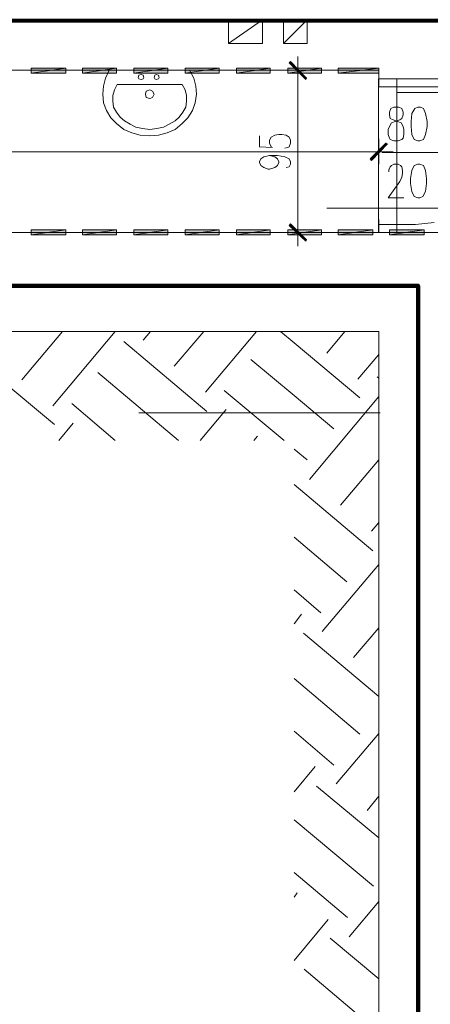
# Model space of a CAD drawing. Header units: inches. Extents: x 1504 to 12593, y -807 to 3183.
# Tile 70 of 256: x 2577 to 2817, y 1510 to 2087. Entities that reach past the tile are written whole.
import ezdxf

# ---------------------------------------------------------------- set-up
doc = ezdxf.new("R2010")
doc.units = ezdxf.units.IN
doc.header["$MEASUREMENT"] = 0
for name, color, linetype in [('at_Entity', 7, 'Continuous'), ('at_Rect', 7, 'Continuous'), ('at_Solid', 7, 'Continuous')]:
    doc.layers.add(name, color=color, linetype=linetype)

msp = doc.modelspace()

# ---------------------------------------------------------------- hatches: boundary and pattern name
at = {"layer": 'at_Solid', "lineweight": 15}
for points in [[(2583.52, 2058.52), (2583.52, 2055.57), (2603.82, 2058.52)], [(2583.52, 2055.57), (2603.82, 2058.52), (2603.82, 2055.57)], [(2613.53, 2058.52), (2613.53, 2055.57), (2633.39, 2058.52)], [(2613.53, 2055.57), (2633.39, 2058.52), (2633.39, 2055.57)], [(2643.49, 2058.52), (2643.49, 2055.57), (2663.35, 2058.52)], [(2643.49, 2055.57), (2663.35, 2058.52), (2663.35, 2055.57)], [(2673.5, 2058.52), (2673.5, 2055.57), (2693.36, 2058.52)], [(2673.5, 2055.57), (2693.36, 2058.52), (2693.36, 2055.57)], [(2703.46, 2058.52), (2703.46, 2055.57), (2723.32, 2058.52)], [(2703.46, 2055.57), (2723.32, 2058.52), (2723.32, 2055.57)], [(2733.47, 2058.52), (2733.47, 2055.57), (2753.33, 2058.52)], [(2733.47, 2055.57), (2753.33, 2058.52), (2753.33, 2055.57)], [(2735.15, 2062.32), (2734.31, 2061.48), (2744.46, 2052.61)], [(2734.31, 2061.48), (2744.46, 2052.61), (2744.02, 2051.76)], [(2763.04, 2058.52), (2763.04, 2055.57), (2786.69, 2058.52)], [(2763.04, 2055.57), (2786.69, 2058.52), (2786.69, 2055.57)], [(2790.93, 2014.59), (2782.45, 2004.46), (2781.62, 2005.3)], [(2791.77, 2014.17), (2790.93, 2014.59), (2782.45, 2004.46)], [(2744.46, 1957.99), (2734.31, 1966.44), (2735.15, 1967.28)], [(2744.02, 1957.15), (2744.46, 1957.99), (2734.31, 1966.44)], [(2583.52, 1963.9), (2583.52, 1960.95), (2603.82, 1963.9)], [(2583.52, 1960.95), (2603.82, 1963.9), (2603.82, 1960.95)], [(2613.53, 1963.9), (2613.53, 1960.95), (2633.39, 1963.9)], [(2613.53, 1960.95), (2633.39, 1963.9), (2633.39, 1960.95)], [(2643.49, 1963.9), (2643.49, 1960.95), (2663.35, 1963.9)], [(2643.49, 1960.95), (2663.35, 1963.9), (2663.35, 1960.95)], [(2673.5, 1963.9), (2673.5, 1960.95), (2693.36, 1963.9)], [(2673.5, 1960.95), (2693.36, 1963.9), (2693.36, 1960.95)], [(2703.46, 1963.9), (2703.46, 1960.95), (2723.32, 1963.9)], [(2703.46, 1960.95), (2723.32, 1963.9), (2723.32, 1960.95)], [(2733.47, 1963.9), (2733.47, 1960.95), (2753.33, 1963.9)], [(2733.47, 1960.95), (2753.33, 1963.9), (2753.33, 1960.95)], [(2763.04, 1963.9), (2763.04, 1960.95), (2783.29, 1963.9)], [(2763.04, 1960.95), (2783.29, 1963.9), (2783.29, 1960.95)], [(2793.05, 1963.9), (2793.05, 1960.95), (2813.3, 1963.9)], [(2793.05, 1960.95), (2813.3, 1963.9), (2813.3, 1960.95)]]:
    msp.add_hatch(color=7, dxfattribs=at).paths.add_polyline_path(points)

# ---------------------------------------------------------------- linework, layer by layer
at = {"lineweight": 100}
msp.add_lwpolyline([(2236.3, 2086.4), (3886.32, 2086.07), (3889.66, 680.04), (3653.02, 825.43), (3491.89, 823.56), (3490.02, 529.57), (2809.74, 529.57), (2809.74, 1931.09), (2247.38, 1931.09), (2247.38, 2086.16)], dxfattribs=at)
at = {"layer": 'at_Entity', "color": 7, "lineweight": 15}
for p, q in [((2698.83, 2072.88), (2698.83, 2086.83)), ((2698.83, 2086.83), (2718.69, 2086.83)), ((2698.83, 2072.88), (2718.69, 2086.83)), ((2698.83, 2072.88), (2698.83, 2086.83)), ((2698.83, 2086.83), (2718.69, 2086.83)), ((2698.83, 2072.88), (2718.69, 2086.83)), ((2718.69, 2086.83), (2718.69, 2072.88)), ((2718.69, 2086.83), (2718.69, 2072.88)), ((2730.96, 2072.88), (2730.96, 2086.83)), ((2730.96, 2086.83), (2744.85, 2086.83)), ((2744.85, 2086.83), (2730.96, 2072.88)), ((2730.96, 2072.88), (2730.96, 2086.83)), ((2730.96, 2086.83), (2744.85, 2086.83)), ((2744.85, 2086.83), (2730.96, 2072.88)), ((2744.85, 2086.83), (2744.85, 2072.88)), ((2744.85, 2086.83), (2744.85, 2072.88)), ((2718.69, 2072.88), (2698.83, 2072.88)), ((2718.69, 2072.88), (2698.83, 2072.88)), ((2744.85, 2072.88), (2730.96, 2072.88)), ((2744.85, 2072.88), (2730.96, 2072.88)), ((2739.39, 2048.81), (2739.39, 2065.28)), ((2583.52, 2058.52), (2583.52, 2055.57)), ((2583.52, 2055.57), (2603.82, 2058.52)), ((2603.82, 2058.52), (2583.52, 2058.52)), ((2583.52, 2055.57), (2603.82, 2058.52)), ((2603.82, 2058.52), (2603.82, 2055.57)), ((2613.53, 2058.52), (2613.53, 2055.57)), ((2613.53, 2055.57), (2633.39, 2058.52)), ((2633.39, 2058.52), (2613.53, 2058.52)), ((2613.53, 2055.57), (2633.39, 2058.52)), ((2633.39, 2058.52), (2633.39, 2055.57)), ((2643.49, 2058.52), (2643.49, 2055.57)), ((2643.49, 2055.57), (2663.35, 2058.52)), ((2663.35, 2058.52), (2643.49, 2058.52)), ((2643.49, 2055.57), (2663.35, 2058.52)), ((2663.35, 2058.52), (2663.35, 2055.57)), ((2673.5, 2058.52), (2673.5, 2055.57)), ((2673.5, 2055.57), (2693.36, 2058.52)), ((2693.36, 2058.52), (2673.5, 2058.52)), ((2673.5, 2055.57), (2693.36, 2058.52)), ((2693.36, 2058.52), (2693.36, 2055.57)), ((2703.46, 2058.52), (2703.46, 2055.57)), ((2703.46, 2055.57), (2723.32, 2058.52)), ((2723.32, 2058.52), (2703.46, 2058.52)), ((2703.46, 2055.57), (2723.32, 2058.52)), ((2723.32, 2058.52), (2723.32, 2055.57)), ((2733.47, 2058.52), (2733.47, 2055.57)), ((2733.47, 2055.57), (2753.33, 2058.52)), ((2753.33, 2058.52), (2733.47, 2058.52)), ((2733.47, 2055.57), (2753.33, 2058.52)), ((2735.15, 2062.32), (2734.31, 2061.48)), ((2734.31, 2061.48), (2744.46, 2052.61)), ((2734.31, 2061.48), (2744.46, 2052.61)), ((2744.02, 2051.76), (2734.31, 2061.48)), ((2744.46, 2052.19), (2734.76, 2061.9)), ((2744.46, 2052.61), (2735.15, 2062.32)), ((2753.33, 2058.52), (2753.33, 2055.57)), ((2763.04, 2058.52), (2763.04, 2055.57)), ((2763.04, 2055.57), (2786.69, 2058.52)), ((2786.69, 2058.52), (2763.04, 2058.52)), ((2763.04, 2055.57), (2786.69, 2058.52)), ((2786.69, 2058.52), (2786.69, 2055.57)), ((2786.69, 2055.57), (2786.69, 2058.52)), ((2786.69, 2057.26), (2280.65, 2057.26)), ((2786.69, 2057.26), (2280.65, 2057.26)), ((2786.69, 2057.26), (2280.65, 2057.26)), ((2603.82, 2055.57), (2583.52, 2055.57)), ((2633.39, 2055.57), (2613.53, 2055.57)), ((2625.75, 2047.96), (2627.03, 2052.61)), ((2627.03, 2052.61), (2629.15, 2057.26)), ((2676.01, 2057.26), (2629.15, 2057.26)), ((2663.35, 2055.57), (2643.49, 2055.57)), ((2646.05, 2053.04), (2646.44, 2054.3)), ((2646.44, 2052.19), (2646.05, 2053.04)), ((2646.44, 2054.3), (2647.73, 2054.72)), ((2647.73, 2051.76), (2646.44, 2052.19)), ((2647.73, 2054.72), (2649.01, 2054.3)), ((2649.01, 2052.19), (2647.73, 2051.76)), ((2649.01, 2054.3), (2649.4, 2053.04)), ((2649.4, 2053.04), (2649.01, 2052.19)), ((2655.31, 2053.04), (2655.76, 2054.3)), ((2655.76, 2052.19), (2655.31, 2053.04)), ((2655.76, 2054.3), (2656.6, 2054.72)), ((2656.6, 2051.76), (2655.76, 2052.19)), ((2656.6, 2054.72), (2657.88, 2054.3)), ((2657.88, 2052.19), (2656.6, 2051.76)), ((2657.88, 2054.3), (2658.27, 2053.04)), ((2658.27, 2053.04), (2657.88, 2052.19)), ((2693.36, 2055.57), (2673.5, 2055.57)), ((2676.01, 2057.26), (2678.58, 2052.61)), ((2678.58, 2052.61), (2679.81, 2047.96)), ((2723.32, 2055.57), (2703.46, 2055.57)), ((2732.19, 2057.26), (2746.97, 2057.26)), ((2753.33, 2055.57), (2733.47, 2055.57)), ((2744.46, 2052.61), (2744.02, 2051.76)), ((2786.69, 2055.57), (2763.04, 2055.57)), ((2786.69, 2057.26), (2786.69, 2052.19)), ((2786.69, 2052.19), (2797.24, 2052.19)), ((2786.69, 2047.54), (2786.69, 2052.19)), ((2786.69, 2052.19), (2846.67, 2052.19)), ((2797.24, 2052.19), (2797.24, 2047.54)), ((2625.36, 2043.32), (2625.75, 2047.96)), ((2632.11, 2045.85), (2633.78, 2048.81)), ((2633.78, 2048.81), (2671.83, 2048.81)), ((2671.83, 2048.81), (2673.5, 2045.85)), ((2679.81, 2047.96), (2680.25, 2043.32)), ((2739.39, 2051.34), (2739.39, 1967.71)), ((2797.24, 2047.54), (2786.69, 2047.54)), ((2625.75, 2038.25), (2625.36, 2043.32)), ((2631.27, 2042.47), (2632.11, 2045.85)), ((2631.27, 2039.09), (2631.27, 2042.47)), ((2650.24, 2043.32), (2650.68, 2045.01)), ((2650.68, 2041.2), (2650.24, 2043.32)), ((2650.68, 2045.01), (2652.8, 2045.85)), ((2652.8, 2040.78), (2650.68, 2041.2)), ((2652.8, 2045.85), (2654.48, 2045.01)), ((2654.48, 2041.2), (2652.8, 2040.78)), ((2654.48, 2045.01), (2655.31, 2043.32)), ((2655.31, 2043.32), (2654.48, 2041.2)), ((2673.5, 2045.85), (2674.34, 2042.47)), ((2674.34, 2042.47), (2674.34, 2039.09)), ((2680.25, 2043.32), (2679.42, 2038.25)), ((2627.48, 2033.6), (2625.75, 2038.25)), ((2631.66, 2035.71), (2631.27, 2039.09)), ((2633.39, 2032.76), (2631.66, 2035.71)), ((2673.89, 2035.71), (2672.22, 2032.76)), ((2674.34, 2039.09), (2673.89, 2035.71)), ((2679.42, 2038.25), (2677.74, 2033.6)), ((2793.89, 2034.87), (2793.05, 2032.76)), ((2795.56, 2035.71), (2793.89, 2034.87)), ((2798.52, 2035.71), (2795.56, 2035.71)), ((2800.19, 2034.87), (2798.52, 2035.71)), ((2801.03, 2032.76), (2800.19, 2034.87)), ((2807.84, 2034.87), (2806.11, 2031.91)), ((2809.51, 2035.71), (2807.84, 2034.87)), ((2811.18, 2035.71), (2809.51, 2035.71)), ((2812.86, 2034.87), (2811.18, 2035.71)), ((2814.14, 2031.91), (2812.86, 2034.87)), ((2629.99, 2029.38), (2627.48, 2033.6)), ((2633.39, 2026), (2629.99, 2029.38)), ((2635.45, 2029.8), (2633.39, 2032.76)), ((2638.02, 2027.69), (2635.45, 2029.8)), ((2670.1, 2029.8), (2667.59, 2027.69)), ((2672.22, 2032.76), (2670.1, 2029.8)), ((2675.18, 2029.38), (2671.83, 2026)), ((2677.74, 2033.6), (2675.18, 2029.38)), ((2793.05, 2032.76), (2793.05, 2031.07)), ((2793.05, 2031.07), (2793.44, 2028.96)), ((2793.44, 2028.96), (2795.12, 2028.11)), ((2798.97, 2028.11), (2800.19, 2028.96)), ((2800.19, 2028.96), (2801.03, 2031.07)), ((2801.03, 2031.07), (2801.03, 2032.76)), ((2806.11, 2031.91), (2805.72, 2027.27)), ((2814.98, 2027.27), (2814.14, 2031.91)), ((2637.57, 2022.62), (2633.39, 2026)), ((2641.37, 2025.58), (2638.02, 2027.69)), ((2644.77, 2023.89), (2641.37, 2025.58)), ((2648.56, 2023.04), (2644.77, 2023.89)), ((2660.84, 2023.89), (2657.04, 2023.04)), ((2664.19, 2025.58), (2660.84, 2023.89)), ((2667.59, 2027.69), (2664.19, 2025.58)), ((2671.83, 2026), (2667.59, 2022.62)), ((2792.16, 2022.62), (2793.05, 2024.31)), ((2793.05, 2024.31), (2794.28, 2026.42)), ((2794.28, 2026.42), (2796.4, 2027.27)), ((2795.12, 2028.11), (2797.68, 2027.27)), ((2796.4, 2027.27), (2798.97, 2028.11)), ((2797.68, 2027.27), (2799.8, 2026.42)), ((2799.8, 2026.42), (2801.03, 2024.31)), ((2801.03, 2024.31), (2801.48, 2022.62)), ((2805.72, 2027.27), (2805.72, 2024.31)), ((2805.72, 2024.31), (2806.11, 2019.66)), ((2814.14, 2019.66), (2814.98, 2024.31)), ((2814.98, 2024.31), (2814.98, 2027.27)), ((2642.26, 2020.51), (2637.57, 2022.62)), ((2647.28, 2019.24), (2642.26, 2020.51)), ((2652.8, 2018.82), (2647.28, 2019.24)), ((2652.8, 2022.62), (2648.56, 2023.04)), ((2657.04, 2023.04), (2652.8, 2022.62)), ((2657.88, 2019.24), (2652.8, 2018.82)), ((2662.96, 2020.51), (2657.88, 2019.24)), ((2667.59, 2022.62), (2662.96, 2020.51)), ((2717.02, 2018.82), (2717.02, 2012.48)), ((2722.93, 2016.28), (2723.77, 2017.97)), ((2723.77, 2017.97), (2725.89, 2019.24)), ((2725.89, 2019.24), (2728.4, 2019.66)), ((2728.4, 2019.66), (2730.07, 2019.66)), ((2730.07, 2019.66), (2732.64, 2019.24)), ((2732.64, 2019.24), (2734.31, 2017.97)), ((2734.31, 2017.97), (2735.15, 2016.28)), ((2792.16, 2019.66), (2792.16, 2022.62)), ((2793.05, 2017.55), (2792.16, 2019.66)), ((2793.44, 2016.71), (2793.05, 2017.55)), ((2801.03, 2017.55), (2800.19, 2016.71)), ((2801.48, 2019.66), (2801.03, 2017.55)), ((2801.48, 2022.62), (2801.48, 2019.66)), ((2806.11, 2019.66), (2807.39, 2016.71)), ((2812.86, 2016.71), (2814.14, 2019.66)), ((2717.02, 2012.48), (2724.6, 2012.06)), ((2722.93, 2014.59), (2722.93, 2016.28)), ((2723.77, 2012.48), (2722.93, 2014.59)), ((2724.6, 2012.06), (2723.77, 2012.48)), ((2733.47, 2012.06), (2731.8, 2011.64)), ((2734.31, 2012.48), (2733.47, 2012.06)), ((2735.15, 2014.59), (2734.31, 2012.48)), ((2735.15, 2016.28), (2735.15, 2014.59)), ((2781.62, 2005.3), (2790.93, 2014.59)), ((2782.06, 2004.88), (2791.32, 2014.59)), ((2790.93, 2014.59), (2782.45, 2004.46)), ((2790.93, 2014.59), (2782.45, 2004.46)), ((2782.45, 2004.46), (2791.77, 2014.17)), ((2786.69, 2017.13), (2786.69, 2002.35)), ((2791.77, 2014.17), (2790.93, 2014.59)), ((2795.56, 2015.86), (2793.44, 2016.71)), ((2798.07, 2015.86), (2795.56, 2015.86)), ((2800.19, 2016.71), (2798.07, 2015.86)), ((2807.39, 2016.71), (2809.51, 2015.86)), ((2809.51, 2015.86), (2810.79, 2015.86)), ((2810.79, 2015.86), (2812.86, 2016.71)), ((2286.56, 2009.53), (2781.23, 2009.53)), ((2717.85, 2005.3), (2719.53, 2006.57)), ((2719.53, 2006.57), (2722.93, 2007.41)), ((2722.93, 2007.41), (2725.89, 2006.57)), ((2722.93, 2007.41), (2727.56, 2007.41)), ((2725.89, 2006.57), (2727.56, 2005.3)), ((2727.56, 2007.41), (2731.8, 2006.57)), ((2731.8, 2006.57), (2734.31, 2005.3)), ((2778.27, 2009.53), (2795.12, 2009.53)), ((2788.81, 2009.1), (2828.93, 2009.1)), ((2717.02, 2003.61), (2717.85, 2005.3)), ((2717.02, 2003.19), (2717.02, 2003.61)), ((2717.85, 2001.5), (2717.02, 2003.19)), ((2719.53, 2000.23), (2717.85, 2001.5)), ((2722.09, 1999.39), (2719.53, 2000.23)), ((2725.89, 2000.23), (2722.93, 1999.39)), ((2727.56, 2001.5), (2725.89, 2000.23)), ((2727.56, 2005.3), (2728.4, 2003.61)), ((2728.4, 2003.19), (2727.56, 2001.5)), ((2728.4, 2003.61), (2728.4, 2003.19)), ((2734.31, 2000.66), (2732.64, 2000.23)), ((2734.31, 2005.3), (2735.15, 2003.61)), ((2735.15, 2002.35), (2734.31, 2000.66)), ((2735.15, 2003.61), (2735.15, 2002.35)), ((2782.45, 2004.46), (2781.62, 2005.3)), ((2792.61, 1998.97), (2793.44, 2000.66)), ((2793.44, 2000.66), (2794.28, 2001.5)), ((2794.28, 2001.5), (2795.56, 2002.35)), ((2795.56, 2002.35), (2798.07, 2002.35)), ((2798.07, 2002.35), (2799.36, 2001.5)), ((2799.36, 2001.5), (2800.19, 2000.66)), ((2800.19, 2000.66), (2800.64, 1998.54)), ((2807.39, 2001.5), (2806.11, 1998.54)), ((2809.51, 2002.35), (2807.39, 2001.5)), ((2810.79, 2002.35), (2809.51, 2002.35)), ((2812.86, 2001.5), (2810.79, 2002.35)), ((2814.14, 1998.54), (2812.86, 2001.5)), ((2722.93, 1999.39), (2722.09, 1999.39)), ((2792.61, 1997.69), (2792.61, 1998.97)), ((2800.19, 1994.74), (2798.97, 1992.2)), ((2800.64, 1996.85), (2800.19, 1994.74)), ((2800.64, 1998.54), (2800.64, 1996.85)), ((2806.11, 1998.54), (2805.27, 1993.89)), ((2814.59, 1993.89), (2814.14, 1998.54)), ((2798.97, 1992.2), (2792.16, 1982.49)), ((2805.27, 1993.89), (2805.27, 1990.94)), ((2805.27, 1990.94), (2806.11, 1986.29)), ((2814.14, 1986.29), (2814.59, 1990.94)), ((2814.59, 1990.94), (2814.59, 1993.89)), ((2806.11, 1986.29), (2807.39, 1983.33)), ((2807.39, 1983.33), (2809.51, 1982.49)), ((2810.79, 1982.49), (2812.47, 1983.33)), ((2812.47, 1983.33), (2814.14, 1986.29)), ((2792.16, 1982.49), (2801.48, 1982.49)), ((2809.51, 1982.49), (2810.79, 1982.49)), ((2756.29, 1976.58), (3151.21, 1976.58)), ((2734.31, 1966.44), (2735.15, 1967.28)), ((2744.46, 1957.99), (2734.31, 1966.44)), ((2734.31, 1966.44), (2744.02, 1957.15)), ((2744.46, 1957.99), (2734.31, 1966.44)), ((2734.76, 1966.87), (2744.46, 1957.57)), ((2735.15, 1967.28), (2744.46, 1957.99)), ((2739.39, 1970.66), (2739.39, 1954.19)), ((2786.69, 1969.82), (2786.69, 1962.21)), ((2797.24, 1966.87), (2786.69, 1966.87)), ((2786.69, 1966.87), (2786.69, 1962.21)), ((2797.24, 1962.21), (2797.24, 1966.87)), ((2797.24, 1966.87), (2808.23, 1966.87)), ((2808.23, 1966.87), (2819.22, 1968.13)), ((2280.65, 1962.21), (2846.67, 1962.21)), ((2583.52, 1963.9), (2583.52, 1960.95)), ((2583.52, 1960.95), (2603.82, 1963.9)), ((2603.82, 1963.9), (2583.52, 1963.9)), ((2583.52, 1960.95), (2603.82, 1963.9)), ((2603.82, 1960.95), (2583.52, 1960.95)), ((2603.82, 1963.9), (2603.82, 1960.95)), ((2613.53, 1963.9), (2613.53, 1960.95)), ((2613.53, 1960.95), (2633.39, 1963.9)), ((2633.39, 1963.9), (2613.53, 1963.9)), ((2613.53, 1960.95), (2633.39, 1963.9)), ((2633.39, 1960.95), (2613.53, 1960.95)), ((2633.39, 1963.9), (2633.39, 1960.95)), ((2643.49, 1963.9), (2643.49, 1960.95)), ((2643.49, 1960.95), (2663.35, 1963.9)), ((2663.35, 1963.9), (2643.49, 1963.9)), ((2643.49, 1960.95), (2663.35, 1963.9)), ((2663.35, 1960.95), (2643.49, 1960.95)), ((2663.35, 1963.9), (2663.35, 1960.95)), ((2673.5, 1963.9), (2673.5, 1960.95)), ((2673.5, 1960.95), (2693.36, 1963.9)), ((2693.36, 1963.9), (2673.5, 1963.9)), ((2673.5, 1960.95), (2693.36, 1963.9)), ((2693.36, 1960.95), (2673.5, 1960.95)), ((2693.36, 1963.9), (2693.36, 1960.95)), ((2703.46, 1963.9), (2703.46, 1960.95)), ((2703.46, 1960.95), (2723.32, 1963.9)), ((2723.32, 1963.9), (2703.46, 1963.9)), ((2703.46, 1960.95), (2723.32, 1963.9)), ((2723.32, 1960.95), (2703.46, 1960.95)), ((2723.32, 1963.9), (2723.32, 1960.95)), ((2746.97, 1962.21), (2732.19, 1962.21)), ((2733.47, 1963.9), (2733.47, 1960.95)), ((2733.47, 1960.95), (2753.33, 1963.9)), ((2753.33, 1963.9), (2733.47, 1963.9)), ((2733.47, 1960.95), (2753.33, 1963.9)), ((2753.33, 1960.95), (2733.47, 1960.95)), ((2753.33, 1963.9), (2753.33, 1960.95)), ((2763.04, 1963.9), (2763.04, 1960.95)), ((2763.04, 1960.95), (2783.29, 1963.9)), ((2783.29, 1963.9), (2763.04, 1963.9)), ((2763.04, 1960.95), (2783.29, 1963.9)), ((2783.29, 1960.95), (2763.04, 1960.95)), ((2783.29, 1963.9), (2783.29, 1960.95)), ((2786.69, 1962.21), (2797.24, 1962.21)), ((2793.05, 1963.9), (2793.05, 1960.95)), ((2793.05, 1960.95), (2813.3, 1963.9)), ((2813.3, 1963.9), (2793.05, 1963.9)), ((2793.05, 1960.95), (2813.3, 1963.9)), ((2813.3, 1960.95), (2793.05, 1960.95)), ((2813.3, 1963.9), (2813.3, 1960.95)), ((2744.02, 1957.15), (2744.46, 1957.99)), ((2280.65, 1904.34), (2786.69, 1904.34)), ((2578.05, 1876.04), (2601.7, 1904.34)), ((2596.18, 1860.84), (2632.5, 1904.34)), ((2649.01, 1899.28), (2653.19, 1904.34)), ((2667.14, 1884.07), (2684.49, 1904.34)), ((2685.33, 1868.86), (2715.29, 1904.34)), ((2729.23, 1904.34), (2737.27, 1897.59)), ((2756.29, 1891.68), (2766.83, 1904.34)), ((2786.69, 1904.34), (2786.69, 559.42)), ((2637.57, 1898.43), (2686.17, 1857.46)), ((2737.27, 1897.59), (2775.7, 1865.49)), ((2774.42, 1876.47), (2786.69, 1890.83)), ((2548.48, 1890.41), (2597.02, 1849.86)), ((2711.94, 1887.88), (2737.27, 1866.76)), ((2622.4, 1880.27), (2669.71, 1840.56)), ((2785.86, 1877.73), (2786.69, 1876.89)), ((2696.32, 1869.71), (2731.35, 1840.56)), ((2607.17, 1862.11), (2632.5, 1840.56)), ((2737.27, 1866.76), (2760.53, 1847.32)), ((2746.14, 1817.76), (2786.69, 1866.33)), ((2787.53, 1856.61), (2646.44, 1856.61)), ((2682.37, 1840.56), (2697.55, 1858.73)), ((2599.58, 1840.56), (2608.01, 1850.71)), ((2713.61, 1840.56), (2715.73, 1843.1)), ((2737.27, 1835.5), (2744.85, 1829.16)), ((2764.32, 1802.55), (2786.69, 1829.16)), ((2737.27, 1814.8), (2783.29, 1775.94)), ((2782.45, 1787.34), (2786.69, 1792.41)), ((2737.27, 1783.96), (2768.12, 1757.77)), ((2753.72, 1728.63), (2786.69, 1767.91)), ((2737.27, 1753.13), (2752.89, 1739.61)), ((2737.27, 1733.27), (2741.51, 1738.77)), ((2771.91, 1713.42), (2786.69, 1730.74)), ((2742.79, 1727.78), (2786.69, 1690.61)), ((2737.27, 1701.17), (2775.7, 1668.65)), ((2737.27, 1670.34), (2760.53, 1650.48)), ((2761.76, 1639.5), (2786.69, 1669.07)), ((2737.27, 1634.86), (2749.54, 1649.64)), ((2750.38, 1638.23), (2786.69, 1607.82)), ((2779.94, 1623.87), (2786.69, 1632.32)), ((2737.27, 1618.38), (2783.74, 1579.52)), ((2737.27, 1587.54), (2768.51, 1561.36)), ((2737.27, 1573.19), (2738.94, 1575.72)), ((2769.4, 1549.95), (2786.69, 1570.65)), ((2737.27, 1536.01), (2757.13, 1560.09)), ((2758.41, 1549.11), (2786.69, 1525.45)), ((2743.18, 1530.94), (2786.69, 1494.2))]:
    msp.add_line(p, q, dxfattribs=at)
at = {"layer": 'at_Rect', "color": 6, "lineweight": 15}
for p, q in [((2786.68, 2052.19), (2797.24, 2052.19)), ((2786.68, 2052.19), (2786.68, 1962.21)), ((2797.24, 1962.21), (2797.24, 2052.19)), ((2797.24, 1962.21), (2786.68, 1962.21))]:
    msp.add_line(p, q, dxfattribs=at)
at = {"layer": 'at_Rect', "color": 7, "lineweight": 15}
for p, q in [((2797.27, 2047.54), (2881.76, 2047.54)), ((2797.27, 2047.54), (2797.27, 2044.16)), ((2881.76, 2044.16), (2797.27, 2044.16))]:
    msp.add_line(p, q, dxfattribs=at)

doc.saveas('drawing.dxf')
